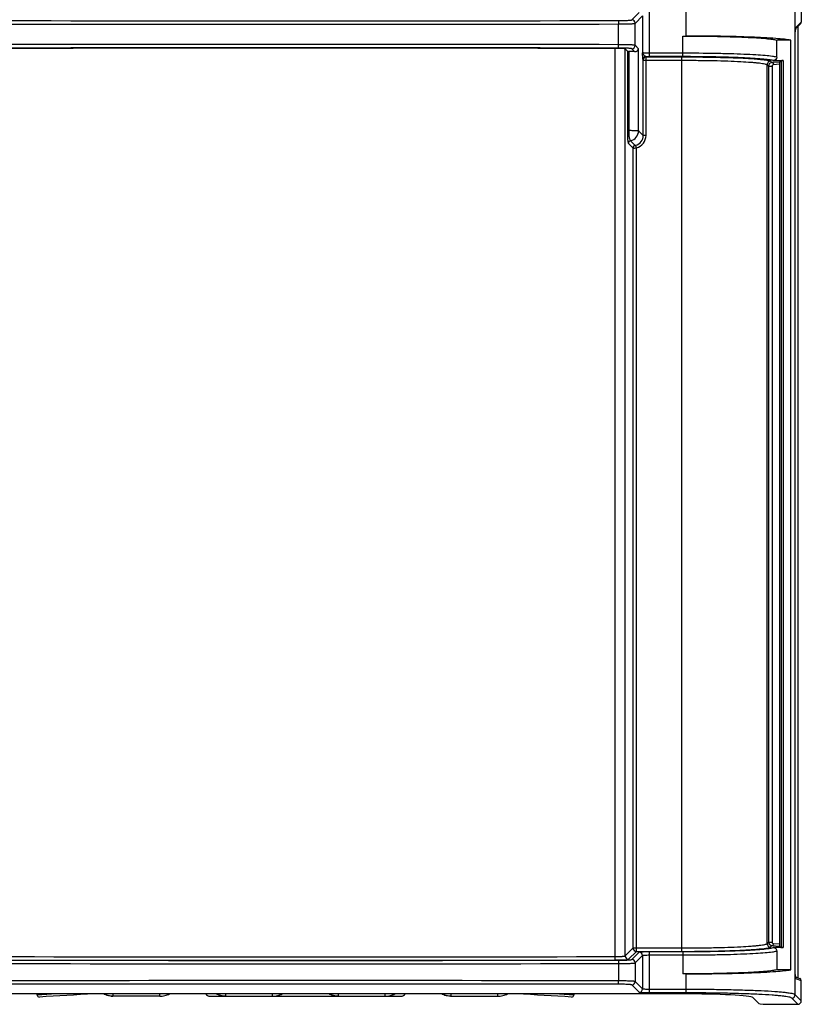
# Model space of a CAD drawing. Header units: millimetres. Extents: x 0 to 1000, y 0 to 850.
# Tile 55 of 80: x 332 to 446, y 627 to 771. Entities that reach past the tile are written whole.
import ezdxf

# ---------------------------------------------------------------- set-up
doc = ezdxf.new("R2010")
doc.units = ezdxf.units.MM
doc.header["$LTSCALE"] = 55.407407
doc.layers.get('0').update_dxf_attribs({"linetype": 'CONTINUOUS'})
doc.layers.add('00_COMPONENTS', color=7, linetype='CONTINUOUS')

msp = doc.modelspace()

# ---------------------------------------------------------------- linework, layer by layer
at = {"color": 7, "linetype": 'CONTINUOUS'}
for p, q in [((446.03, 773.31), (446.03, 770.66)), ((445.95, 770.45), (445.17, 769.68)), ((445.15, 769.31), (445.15, 769.21)), ((445.15, 631.11), (445.15, 769.21)), ((445.16, 769.57), (445.17, 769.6)), ((445.16, 769.54), (445.16, 769.57)), ((445.16, 769.5), (445.16, 769.54)), ((445.17, 769.69), (445.18, 769.71)), ((445.17, 769.67), (445.17, 769.69)), ((445.17, 769.65), (445.17, 769.67)), ((445.17, 769.63), (445.17, 769.65)), ((445.17, 769.6), (445.17, 769.63)), ((445.18, 769.71), (445.18, 769.72)), ((445.18, 769.72), (445.18, 769.72)), ((445.53, 770.04), (445.53, 630.63)), ((428.66, 768.61), (429.15, 768.61)), ((442.43, 765.51), (442.43, 768.01)), ((444.5, 768.01), (442.43, 768.01)), ((444.5, 631.81), (444.5, 768.01)), ((420.56, 766.38), (420.23, 766.72)), ((441.93, 765.01), (443.37, 765.01)), ((442.86, 764.78), (443.07, 764.99)), ((442.83, 764.47), (442.83, 635.6)), ((443.37, 635.06), (441.93, 635.06)), ((442.86, 635.28), (443.07, 635.07)), ((442.43, 634.56), (442.43, 631.81)), ((444.5, 631.81), (442.43, 631.81)), ((429.15, 631.21), (428.66, 631.21)), ((445.16, 630.79), (445.16, 630.83)), ((445.16, 630.76), (445.16, 630.79)), ((445.17, 630.73), (445.16, 630.76)), ((445.17, 630.76), (445.83, 630.53)), ((445.17, 630.71), (445.17, 630.73)), ((445.17, 630.69), (445.17, 630.71)), ((445.17, 630.67), (445.17, 630.69)), ((445.17, 630.65), (445.17, 630.67)), ((445.18, 630.64), (445.17, 630.65)), ((445.18, 630.63), (445.18, 630.64)), ((445.18, 630.63), (445.18, 630.63)), ((445.18, 630.63), (445.18, 630.63)), ((445.18, 630.63), (445.18, 630.63)), ((445.18, 630.63), (445.18, 630.63)), ((446.03, 627.25), (446.03, 630.25)), ((428.45, 628.28), (318.37, 628.28)), ((438.93, 627.75), (439.83, 626.85)), ((441.83, 626.76), (445.54, 626.76))]:
    msp.add_line(p, q, dxfattribs=at)
at = {"color": 9, "linetype": 'CONTINUOUS'}
for p, q in [((421.2, 770.97), (422.28, 772.06)), ((423.78, 765.59), (423.78, 772.13)), ((429.15, 768.61), (429.15, 772.13)), ((445.13, 628.16), (445.13, 772.4)), ((419.28, 767.34), (419.28, 770.38)), ((421.7, 770.47), (422.78, 771.56)), ((421.7, 767.25), (421.7, 770.47)), ((422.78, 771.56), (422.78, 766.16)), ((446.03, 770.66), (445.2, 769.83)), ((445.15, 631.11), (445.15, 769.21)), ((445.16, 769.5), (445.16, 769.51)), ((428.66, 765.59), (428.66, 768.61)), ((418.77, 633.75), (418.77, 766.79)), ((420.23, 633.85), (420.23, 766.72)), ((420.56, 766.38), (420.56, 754.8)), ((420.75, 766.37), (420.75, 754.8)), ((421.62, 766.33), (421.2, 766.75)), ((421.7, 767.25), (422.2, 766.74)), ((422.2, 754.74), (422.2, 766.74)), ((428.66, 766.09), (423.78, 766.09)), ((422.89, 765.16), (422.85, 765.19)), ((422.89, 754.05), (422.89, 765.06)), ((422.89, 765.06), (428.55, 765.06)), ((423.28, 765.56), (423.25, 765.59)), ((423.28, 765.56), (428.55, 765.56)), ((423.29, 754.05), (423.29, 765.06)), ((428.66, 765.59), (423.78, 765.59)), ((428.55, 634.51), (428.55, 765.56)), ((441.53, 764.91), (441.73, 764.71)), ((442.86, 764.78), (441.73, 764.71)), ((443.07, 764.99), (443.07, 635.07)), ((443.37, 765.01), (443.37, 635.06)), ((441.03, 635.65), (441.03, 764.41)), ((441.03, 764.41), (441.24, 764.2)), ((441.24, 764.2), (441.24, 635.86)), ((441.24, 764.2), (441.77, 764.2)), ((441.77, 764.2), (441.77, 635.86)), ((442.83, 764.47), (441.96, 764.41)), ((420.56, 754.8), (420.75, 754.8)), ((422.2, 754.74), (422.89, 754.05)), ((421.02, 753.27), (421.7, 752.59)), ((423.29, 754.05), (422.89, 754.05)), ((420.7, 752.88), (421.39, 752.2)), ((421.39, 635.01), (421.39, 752.2)), ((421.88, 752.22), (421.78, 752.6)), ((421.88, 634.51), (421.88, 752.22)), ((420.23, 633.85), (421.39, 635.01)), ((421.39, 635.01), (428.55, 635.01)), ((441.03, 635.65), (441.24, 635.86)), ((441.24, 635.86), (441.77, 635.86)), ((441.53, 635.15), (441.73, 635.35)), ((441.73, 635.35), (442.86, 635.28)), ((441.96, 635.65), (442.83, 635.6)), ((420.72, 633.35), (421.88, 634.51)), ((421.2, 633.32), (422.28, 634.4)), ((421.7, 632.82), (422.78, 633.91)), ((421.88, 634.51), (428.55, 634.51)), ((422.78, 633.91), (422.78, 629.01)), ((423.78, 628.43), (423.78, 634.48)), ((423.78, 634.48), (428.66, 634.48)), ((423.78, 633.98), (428.66, 633.98)), ((428.66, 634.48), (428.66, 631.21)), ((419.28, 632.72), (419.28, 630.19)), ((421.7, 632.82), (421.7, 630.09)), ((429.15, 628.43), (429.15, 631.21)), ((445.15, 631.11), (445.15, 631.11)), ((445.16, 630.83), (445.16, 630.82)), ((445.2, 630.53), (446.03, 630.25)), ((422.28, 628.51), (421.2, 629.59)), ((422.78, 629.01), (421.7, 630.09)), ((429.15, 628.93), (423.78, 628.93)), ((429.15, 628.43), (423.78, 628.43)), ((445.54, 626.76), (444.63, 627.66)), ((446.03, 627.25), (445.13, 628.16))]:
    msp.add_line(p, q, dxfattribs=at)
for centre, radius, start, end in [((373.41, 29460.12), 28689.78, 269.9084, 270.0916), ((373.41, 29441.54), 28670.7, 269.908369, 270.091631), ((421.2, 770.47), 0.501, 0.1715, 89.8285), ((450.39, 769.3), 5.23, 177.4406, 177.6156), ((444.89, 769.83), 0.306, 339.288, 350.3523), ((444.9, 769.83), 0.296, 350.3292, 0.1014), ((373.41, -27922.4), 28689.78, 89.9084, 90.0916), ((373.41, -27903.82), 28670.7, 89.908369, 90.091631), ((421.2, 767.25), 0.501, 270.1715, 359.8285), ((423.25, 765.19), 0.401, 90.1719, 179.8255), ((423.29, 765.16), 0.401, 90.1715, 179.8285), ((423.78, 793.03), 27.44, 268.8986, 270.0048), ((441.53, 764.41), 0.501, 90.1715, 179.8285), ((420.7, 754.74), 1.5, 282.218, 359.8089), ((421.1, 752.88), 0.401, 102.2052, 179.8208), ((421.39, 754.05), 1.5, 284.9697, 0.0939), ((421.39, 754.05), 1.9, 285.0174, 0.0245), ((421.79, 752.2), 0.401, 102.2049, 179.822), ((421.89, 635.01), 0.501, 180.1893, 269.8107), ((441.53, 635.65), 0.501, 180.1715, 269.8285), ((373.41, 29294.54), 28661.33, 269.909286, 270.090714), ((373.41, 29275.97), 28642.26, 269.909256, 270.090744), ((420.73, 633.85), 0.501, 180.1715, 269.8285), ((421.2, 632.82), 0.501, 0.1715, 89.8285), ((422.28, 633.9), 0.501, 0.1715, 89.8285), ((373.41, 29322.47), 28689.78, 269.9084, 270.0916), ((373.41, 29303.89), 28670.7, 269.908369, 270.091631), ((373.41, -28059.55), 28689.78, 89.9084, 90.0916), ((373.41, -28040.97), 28670.7, 89.908369, 90.091631), ((421.2, 630.09), 0.501, 270.1715, 359.8285), ((422.28, 629.01), 0.501, 270.1715, 359.8285), ((444.63, 628.17), 0.501, 270.1715, 359.8285)]:
    msp.add_arc(centre, radius, start, end, dxfattribs=at)
at = {"color": 7, "linetype": 'CONTINUOUS'}
for centre, radius, start, end in [((460.9, 768.87), 15.76, 177.6763, 178.415), ((444.89, 630.53), 0.307, 9.7391, 22.009), ((444.9, 630.53), 0.297, 0.0038, 9.7616)]:
    msp.add_arc(centre, radius, start, end, dxfattribs=at)
for centre, major_axis, ratio, start_param, end_param in [((445.73, 770.66), (0.213, 0.213), 0.997265, -1.571395, -0.784029), ((373.41, 688.11), (1502, 0), 0.052408, 1.54059, 1.601003), ((418.73, 766.71), (1.5, 0), 0.052408, 0.05236, 1.54059), ((420.96, 766.38), (0.4, 0), 0.052408, -3.089233, -2.112132), ((419.21, 766.23), (3, 0), 0.052408, 0.637219, 1.02946), ((442.86, 764.48), (0.001, 0.301), 0.086646, 0.087233, 1.624382), ((443.37, 764.99), (0.3, 0), 0.052408, 1.570796, 3.089233), ((442.86, 635.58), (-0.001, 0.301), 0.086646, 1.51721, 3.054359), ((443.37, 635.07), (0.3, 0), 0.052408, -3.089233, -1.570796), ((445.73, 630.25), (0.285, -0.095), 0.998478, 0.32105, 1.563083), ((428.45, 627.73), (10.5, 0), 0.052408, 0.05236, 1.570796), ((441.83, 626.86), (2, 0), 0.052408, -3.089233, -1.570796), ((445.53, 627.26), (-0.355, 0.355), 0.997265, -3.925621, -2.357564)]:
    msp.add_ellipse(centre, major_axis=major_axis, ratio=ratio, start_param=start_param, end_param=end_param, dxfattribs=at)
at = {"color": 9, "linetype": 'CONTINUOUS'}
for points, knots in [([(419.26, 770.87), (419.5, 770.87), (419.85, 770.88), (420.3, 770.89), (420.58, 770.9), (420.82, 770.92), (421, 770.93), (421.12, 770.95), (421.18, 770.96), (421.2, 770.97)], [0, 0, 0, 0, 0.372129, 0.540411, 0.688988, 0.812856, 0.907742, 0.970615, 1, 1, 1, 1]), ([(419.26, 770.87), (419.27, 770.86), (419.26, 770.81), (419.28, 770.7), (419.28, 770.55), (419.28, 770.44), (419.28, 770.38)], [0, 0, 0, 0, 0.0914, 0.31129, 0.629784, 1, 1, 1, 1]), ([(419.28, 770.38), (419.58, 770.38), (420.02, 770.38), (420.57, 770.39), (420.93, 770.4), (421.23, 770.42), (421.46, 770.43), (421.6, 770.45), (421.68, 770.46), (421.7, 770.47)], [0, 0, 0, 0, 0.372497, 0.540944, 0.689654, 0.813599, 0.908472, 0.971172, 1, 1, 1, 1]), ([(445.15, 769.21), (445.15, 769.21), (445.15, 769.21), (445.15, 769.21), (445.15, 769.21)], [0, 0, 0, 0, 0.47109, 1, 1, 1, 1]), ([(445.2, 769.83), (445.19, 769.82), (445.19, 769.79), (445.18, 769.74), (445.17, 769.64), (445.16, 769.57), (445.16, 769.53)], [0, 0, 0, 0, 0.089322, 0.277091, 0.575795, 1, 1, 1, 1]), ([(419.26, 766.85), (419.27, 766.86), (419.26, 766.91), (419.28, 767.02), (419.28, 767.17), (419.28, 767.28), (419.28, 767.34)], [0, 0, 0, 0, 0.091347, 0.311221, 0.629737, 1, 1, 1, 1]), ([(421.2, 766.75), (421.18, 766.76), (421.12, 766.77), (421, 766.79), (420.82, 766.8), (420.58, 766.82), (420.3, 766.83), (419.85, 766.84), (419.5, 766.84), (419.26, 766.85)], [0, 0, 0, 0, 0.029385, 0.092258, 0.187144, 0.311012, 0.459589, 0.627871, 1, 1, 1, 1]), ([(421.7, 767.25), (421.68, 767.26), (421.6, 767.27), (421.46, 767.29), (421.23, 767.3), (420.93, 767.32), (420.57, 767.33), (420.02, 767.34), (419.58, 767.34), (419.28, 767.34)], [0, 0, 0, 0, 0.028828, 0.091528, 0.186401, 0.310346, 0.459056, 0.627503, 1, 1, 1, 1]), ([(423.25, 765.59), (423.23, 765.6), (423.18, 765.62), (423.08, 765.71), (422.93, 765.87), (422.79, 766.04), (422.78, 766.16)], [0, 0, 0, 0, 0.092734, 0.215519, 0.501201, 1, 1, 1, 1]), ([(423.78, 766.09), (423.66, 766.09), (423.43, 766.09), (423.16, 766.1), (422.98, 766.12), (422.88, 766.13), (422.82, 766.14), (422.79, 766.15), (422.78, 766.16)], [0, 0, 0, 0, 0.369029, 0.685426, 0.809612, 0.905047, 0.968775, 1, 1, 1, 1]), ([(422.85, 765.19), (422.84, 765.2), (422.84, 765.24), (422.83, 765.3), (422.82, 765.4), (422.81, 765.58), (422.79, 765.84), (422.78, 766.05), (422.78, 766.16)], [0, 0, 0, 0, 0.034585, 0.106646, 0.210838, 0.340786, 0.653237, 1, 1, 1, 1]), ([(442.43, 765.51), (442.23, 765.56), (441.66, 765.65), (440.64, 765.75), (439.25, 765.85), (437.54, 765.93), (435.57, 766), (432.58, 766.07), (430.25, 766.09), (428.66, 766.09)], [0, 0, 0, 0, 0.047152, 0.122645, 0.224408, 0.349472, 0.494122, 0.654008, 1, 1, 1, 1]), ([(422.89, 765.06), (422.89, 765.08), (422.88, 765.11), (422.89, 765.15), (422.89, 765.16)], [0, 0, 0, 0, 0.687703, 1, 1, 1, 1]), ([(423.29, 765.06), (423.29, 765.17), (423.29, 765.33), (423.29, 765.49), (423.29, 765.54), (423.28, 765.56)], [0, 0, 0, 0, 0.688851, 0.909136, 1, 1, 1, 1]), ([(428.55, 765.56), (429.37, 765.56), (430.97, 765.55), (433.31, 765.51), (435.48, 765.46), (437.39, 765.38), (438.8, 765.3), (439.75, 765.22), (440.32, 765.17), (440.78, 765.11), (441.13, 765.05), (441.37, 764.99), (441.5, 764.95), (441.53, 764.91)], [0, 0, 0, 0, 0.188408, 0.370044, 0.538387, 0.687412, 0.811819, 0.863379, 0.907234, 0.943006, 0.970432, 0.98936, 1, 1, 1, 1]), ([(428.55, 765.06), (429.33, 765.06), (430.88, 765.05), (433.13, 765.02), (435.21, 764.96), (437.05, 764.88), (438.41, 764.8), (439.32, 764.72), (439.87, 764.67), (440.31, 764.61), (440.65, 764.55), (440.88, 764.49), (441, 764.45), (441.03, 764.41)], [0, 0, 0, 0, 0.188368, 0.369964, 0.53827, 0.687264, 0.811651, 0.863208, 0.907066, 0.942848, 0.970298, 0.989272, 1, 1, 1, 1]), ([(441.93, 765.01), (441.73, 765.07), (441.18, 765.15), (440.19, 765.25), (438.85, 765.35), (437.2, 765.43), (435.3, 765.5), (432.43, 765.57), (430.19, 765.59), (428.66, 765.59)], [0, 0, 0, 0, 0.047823, 0.123751, 0.225727, 0.3508, 0.495284, 0.654864, 1, 1, 1, 1]), ([(441.73, 764.71), (441.61, 764.71), (441.35, 764.6), (441.24, 764.33), (441.24, 764.2)], [0, 0, 0, 0, 0.482668, 1, 1, 1, 1]), ([(441.73, 764.71), (441.79, 764.71), (441.92, 764.63), (441.96, 764.49), (441.96, 764.41)], [0, 0, 0, 0, 0.455703, 1, 1, 1, 1]), ([(441.96, 764.41), (441.91, 764.41), (441.81, 764.37), (441.77, 764.26), (441.77, 764.2)], [0, 0, 0, 0, 0.435082, 1, 1, 1, 1]), ([(420.56, 754.8), (420.56, 754.51), (420.57, 754.01), (420.59, 753.4), (420.63, 753.06), (420.67, 752.91), (420.7, 752.88)], [0, 0, 0, 0, 0.454028, 0.77772, 0.939574, 1, 1, 1, 1]), ([(420.75, 754.8), (420.75, 754.55), (420.77, 754.14), (420.82, 753.65), (420.92, 753.38), (420.99, 753.3), (421.02, 753.27)], [0, 0, 0, 0, 0.469829, 0.782901, 0.934332, 1, 1, 1, 1]), ([(420.75, 754.8), (420.95, 754.8), (421.29, 754.79), (421.69, 754.78), (421.93, 754.77), (422.06, 754.76), (422.15, 754.75), (422.19, 754.74), (422.2, 754.74)], [0, 0, 0, 0, 0.396588, 0.7065, 0.823002, 0.911518, 0.970693, 1, 1, 1, 1]), ([(421.39, 752.2), (421.4, 752.2), (421.45, 752.2), (421.56, 752.2), (421.71, 752.21), (421.82, 752.22), (421.88, 752.22)], [0, 0, 0, 0, 0.090488, 0.310403, 0.628608, 1, 1, 1, 1]), ([(421.7, 752.59), (421.71, 752.59), (421.74, 752.6), (421.76, 752.6), (421.78, 752.6)], [0, 0, 0, 0, 0.274893, 1, 1, 1, 1]), ([(428.55, 635.01), (429.33, 635.01), (430.88, 635.02), (433.13, 635.05), (435.21, 635.11), (437.05, 635.18), (438.41, 635.27), (439.32, 635.34), (439.87, 635.4), (440.31, 635.46), (440.65, 635.51), (440.88, 635.57), (441, 635.62), (441.03, 635.65)], [0, 0, 0, 0, 0.188368, 0.369964, 0.538269, 0.687263, 0.81165, 0.863208, 0.907066, 0.942848, 0.970297, 0.989272, 1, 1, 1, 1]), ([(428.55, 634.51), (429.37, 634.51), (430.97, 634.52), (433.31, 634.55), (435.48, 634.61), (437.39, 634.69), (438.8, 634.77), (439.75, 634.84), (440.32, 634.9), (440.78, 634.96), (441.13, 635.01), (441.37, 635.07), (441.5, 635.12), (441.53, 635.15)], [0, 0, 0, 0, 0.188408, 0.370043, 0.538386, 0.687412, 0.811818, 0.863379, 0.907234, 0.943006, 0.970432, 0.98936, 1, 1, 1, 1]), ([(428.66, 634.48), (430.19, 634.48), (432.43, 634.5), (435.3, 634.57), (437.2, 634.63), (438.85, 634.72), (440.19, 634.81), (441.18, 634.92), (441.73, 635), (441.93, 635.06)], [0, 0, 0, 0, 0.34513, 0.504712, 0.649198, 0.774272, 0.87625, 0.952179, 1, 1, 1, 1]), ([(441.24, 635.86), (441.24, 635.73), (441.35, 635.47), (441.61, 635.36), (441.73, 635.35)], [0, 0, 0, 0, 0.516694, 1, 1, 1, 1]), ([(441.73, 635.35), (441.79, 635.36), (441.92, 635.44), (441.96, 635.58), (441.96, 635.65)], [0, 0, 0, 0, 0.455703, 1, 1, 1, 1]), ([(441.77, 635.86), (441.77, 635.81), (441.81, 635.7), (441.91, 635.66), (441.96, 635.65)], [0, 0, 0, 0, 0.564317, 1, 1, 1, 1]), ([(418.77, 633.75), (418.95, 633.75), (419.22, 633.75), (419.55, 633.77), (419.77, 633.78), (419.94, 633.79), (420.08, 633.81), (420.17, 633.82), (420.22, 633.84), (420.23, 633.85)], [0, 0, 0, 0, 0.371385, 0.539336, 0.687639, 0.811335, 0.90623, 0.969447, 1, 1, 1, 1]), ([(418.79, 633.25), (418.78, 633.26), (418.79, 633.32), (418.77, 633.42), (418.77, 633.57), (418.77, 633.69), (418.77, 633.75)], [0, 0, 0, 0, 0.091258, 0.311109, 0.629662, 1, 1, 1, 1]), ([(418.79, 633.25), (419.03, 633.25), (419.38, 633.25), (419.83, 633.27), (420.11, 633.28), (420.35, 633.29), (420.53, 633.31), (420.65, 633.33), (420.71, 633.34), (420.72, 633.35)], [0, 0, 0, 0, 0.372103, 0.540379, 0.688962, 0.812839, 0.907734, 0.970623, 1, 1, 1, 1]), ([(419.26, 633.22), (419.5, 633.22), (419.85, 633.23), (420.3, 633.24), (420.58, 633.25), (420.82, 633.26), (421, 633.28), (421.12, 633.3), (421.18, 633.31), (421.2, 633.32)], [0, 0, 0, 0, 0.372135, 0.540417, 0.68899, 0.812859, 0.907751, 0.970603, 1, 1, 1, 1]), ([(422.28, 634.4), (422.29, 634.42), (422.34, 634.42), (422.43, 634.44), (422.58, 634.45), (422.76, 634.46), (422.98, 634.47), (423.33, 634.48), (423.59, 634.48), (423.78, 634.48)], [0, 0, 0, 0, 0.029405, 0.092616, 0.188043, 0.312496, 0.461509, 0.629855, 1, 1, 1, 1]), ([(422.78, 633.91), (422.79, 633.91), (422.82, 633.92), (422.88, 633.94), (422.98, 633.95), (423.16, 633.96), (423.43, 633.98), (423.66, 633.98), (423.78, 633.98)], [0, 0, 0, 0, 0.031221, 0.094956, 0.190391, 0.314576, 0.630966, 1, 1, 1, 1]), ([(428.66, 633.98), (430.25, 633.98), (432.58, 634), (435.57, 634.07), (437.54, 634.14), (439.25, 634.22), (440.64, 634.31), (441.66, 634.42), (442.23, 634.5), (442.43, 634.56)], [0, 0, 0, 0, 0.345987, 0.505874, 0.650527, 0.775593, 0.877357, 0.952849, 1, 1, 1, 1]), ([(419.26, 633.22), (419.27, 633.21), (419.26, 633.15), (419.28, 633.05), (419.28, 632.9), (419.28, 632.78), (419.28, 632.72)], [0, 0, 0, 0, 0.091397, 0.311287, 0.629782, 1, 1, 1, 1]), ([(419.28, 632.72), (419.58, 632.72), (420.02, 632.73), (420.57, 632.74), (420.93, 632.75), (421.23, 632.77), (421.46, 632.78), (421.6, 632.8), (421.68, 632.81), (421.7, 632.82)], [0, 0, 0, 0, 0.372497, 0.540944, 0.689653, 0.8136, 0.908475, 0.971164, 1, 1, 1, 1]), ([(445.16, 630.82), (445.16, 630.79), (445.17, 630.72), (445.17, 630.65), (445.18, 630.6)], [0, 0, 0, 0, 0.32223, 1, 1, 1, 1]), ([(445.18, 630.6), (445.18, 630.59), (445.18, 630.57), (445.19, 630.54), (445.2, 630.53)], [0, 0, 0, 0, 0.380677, 1, 1, 1, 1]), ([(445.2, 630.53), (445.2, 630.53), (445.2, 630.53), (445.2, 630.53), (445.2, 630.53)], [0, 0, 0, 0, 0.542556, 1, 1, 1, 1]), ([(419.26, 629.69), (419.27, 629.71), (419.26, 629.76), (419.28, 629.86), (419.28, 630.02), (419.28, 630.13), (419.28, 630.19)], [0, 0, 0, 0, 0.091347, 0.311221, 0.629737, 1, 1, 1, 1]), ([(421.2, 629.59), (421.18, 629.61), (421.12, 629.62), (421, 629.64), (420.82, 629.65), (420.58, 629.66), (420.3, 629.68), (419.85, 629.69), (419.5, 629.69), (419.26, 629.69)], [0, 0, 0, 0, 0.029397, 0.092249, 0.187141, 0.31101, 0.459583, 0.627865, 1, 1, 1, 1]), ([(421.7, 630.09), (421.68, 630.11), (421.6, 630.11), (421.46, 630.14), (421.23, 630.15), (420.93, 630.16), (420.57, 630.17), (420.02, 630.19), (419.58, 630.19), (419.28, 630.19)], [0, 0, 0, 0, 0.028836, 0.091525, 0.1864, 0.310347, 0.459056, 0.627503, 1, 1, 1, 1]), ([(423.78, 628.93), (423.66, 628.93), (423.43, 628.94), (423.16, 628.95), (422.98, 628.96), (422.88, 628.98), (422.82, 628.99), (422.79, 629), (422.78, 629.01)], [0, 0, 0, 0, 0.369031, 0.685424, 0.809608, 0.905043, 0.968777, 1, 1, 1, 1]), ([(445.13, 628.16), (445.09, 628.2), (444.93, 628.26), (444.64, 628.33), (444.2, 628.4), (443.64, 628.47), (442.94, 628.54), (441.77, 628.63), (440.03, 628.72), (437.67, 628.81), (435.01, 628.88), (432.13, 628.92), (430.15, 628.93), (429.15, 628.93)], [0, 0, 0, 0, 0.010567, 0.029462, 0.05686, 0.092621, 0.136468, 0.188037, 0.31248, 0.461558, 0.629941, 0.811594, 1, 1, 1, 1]), ([(423.78, 628.43), (423.59, 628.43), (423.33, 628.44), (422.98, 628.45), (422.76, 628.45), (422.58, 628.47), (422.43, 628.48), (422.34, 628.49), (422.29, 628.5), (422.28, 628.51)], [0, 0, 0, 0, 0.370143, 0.538491, 0.687505, 0.811958, 0.907384, 0.970592, 1, 1, 1, 1]), ([(444.63, 627.66), (444.59, 627.7), (444.44, 627.76), (444.16, 627.83), (443.73, 627.9), (443.18, 627.97), (442.51, 628.04), (441.37, 628.13), (439.69, 628.22), (437.41, 628.31), (434.83, 628.38), (432.04, 628.42), (430.12, 628.43), (429.15, 628.43)], [0, 0, 0, 0, 0.010635, 0.029563, 0.056979, 0.092748, 0.136599, 0.188165, 0.312593, 0.461647, 0.630002, 0.811625, 1, 1, 1, 1])]:
    msp.add_open_spline(points, degree=3, knots=knots, dxfattribs=at)
at = {"color": 7, "linetype": 'CONTINUOUS'}
for points, knots in [([(444.5, 768.01), (444.2, 768.06), (443.46, 768.15), (441.54, 768.32), (438.42, 768.47), (434.03, 768.59), (430.83, 768.61), (429.15, 768.61)], [0, 0, 0, 0, 0.06021, 0.144397, 0.375827, 0.671046, 1, 1, 1, 1]), ([(429.15, 768.61), (430.69, 768.61), (432.94, 768.59), (435.83, 768.51), (437.73, 768.44), (439.37, 768.36), (440.71, 768.26), (441.69, 768.15), (442.23, 768.07), (442.43, 768.01)], [0, 0, 0, 0, 0.347668, 0.507428, 0.651605, 0.77609, 0.877372, 0.952654, 1, 1, 1, 1]), ([(421.62, 766.33), (421.76, 766.31), (422.04, 766.39), (422.19, 766.63), (422.2, 766.74)], [0, 0, 0, 0, 0.570452, 1, 1, 1, 1]), ([(442.43, 765.51), (442.43, 765.38), (442.32, 765.11), (442.06, 765.01), (441.93, 765.01)], [0, 0, 0, 0, 0.499667, 1, 1, 1, 1]), ([(441.93, 635.06), (442.06, 635.06), (442.32, 634.95), (442.43, 634.69), (442.43, 634.56)], [0, 0, 0, 0, 0.500335, 1, 1, 1, 1]), ([(442.43, 631.81), (442.23, 631.75), (441.69, 631.67), (440.71, 631.56), (439.37, 631.47), (437.73, 631.38), (435.83, 631.31), (432.94, 631.24), (430.69, 631.21), (429.15, 631.21)], [0, 0, 0, 0, 0.047346, 0.122628, 0.22391, 0.348395, 0.492572, 0.652332, 1, 1, 1, 1]), ([(429.15, 631.21), (430.83, 631.21), (434.03, 631.24), (438.42, 631.35), (441.54, 631.5), (443.46, 631.67), (444.2, 631.76), (444.5, 631.81)], [0, 0, 0, 0, 0.328954, 0.624173, 0.855603, 0.93979, 1, 1, 1, 1]), ([(445.15, 631.11), (445.15, 631.09), (445.15, 630.99), (445.16, 630.89), (445.16, 630.82)], [0, 0, 0, 0, 0.260846, 1, 1, 1, 1])]:
    msp.add_open_spline(points, degree=3, knots=knots, dxfattribs=at)
at = {"layer": '00_COMPONENTS', "color": 9, "linetype": 'CONTINUOUS'}
for p, q in [((336.96, 628.28), (334.12, 628.11)), ((345.26, 627.93), (345.26, 628.28)), ((361.76, 627.93), (361.76, 628.28)), ((378.26, 627.93), (378.26, 628.28)), ((394.76, 627.93), (394.76, 628.28)), ((412.7, 628.11), (409.86, 628.28))]:
    msp.add_line(p, q, dxfattribs=at)
at = {"layer": '00_COMPONENTS', "color": 7, "linetype": 'CONTINUOUS'}
for p, q in [((352.06, 627.93), (345.26, 627.93)), ((359.41, 627.93), (361.74, 627.93)), ((361.76, 627.93), (385.06, 627.93)), ((385.08, 627.93), (387.41, 627.93)), ((394.76, 627.93), (401.56, 627.93))]:
    msp.add_line(p, q, dxfattribs=at)
for centre, radius, start, end in [((-37.28, 624.55), 371.41, 0.5489, 0.574), ((334.41, 628.12), 0.3, 180.5489, 273.7245), ((373.41, 29.08), 600, 92.95665, 93.7245), ((345.35, 631.36), 3.44, 262.7049, 264.5836), ((345.31, 630.98), 3.05, 264.5921, 265.662), ((345.32, 631.03), 3.1, 264.7129, 265.134), ((345.3, 630.89), 2.96, 265.133, 265.7086), ((345.3, 630.77), 2.84, 265.7102, 266.0707), ((345.29, 630.68), 2.75, 265.6579, 266.8564), ((345.29, 630.65), 2.72, 266.068, 266.8236), ((345.27, 630.42), 2.49, 266.863, 267.7464), ((352.05, 630.35), 2.42, 271.7135, 273.1565), ((352.03, 630.69), 2.76, 273.1519, 274.4008), ((352.01, 630.92), 2.99, 274.3911, 274.8926), ((351.97, 631.37), 3.44, 275.4584, 277.2941), ((359.41, 628.63), 0.7, 210.3238, 270), ((387.41, 628.63), 0.7, 270, 329.6762), ((394.78, 630.54), 2.61, 266.4536, 267.2568), ((373.41, 29.08), 600, 86.2755, 87.04335), ((412.4, 628.12), 0.3, 266.2755, 359.4511), ((784.1, 624.55), 371.41, 179.426, 179.4511)]:
    msp.add_arc(centre, radius, start, end, dxfattribs=at)
at = {"layer": '00_COMPONENTS', "color": 9, "linetype": 'CONTINUOUS'}
for points, knots in [([(340.23, 628.17), (340.22, 628.17), (340.23, 628.18), (340.22, 628.2), (340.22, 628.23), (340.22, 628.26), (340.22, 628.28)], [0, 0, 0, 0, 0.067099, 0.262978, 0.579013, 1, 1, 1, 1]), ([(352.06, 627.93), (352.06, 627.93), (352.06, 627.94), (352.06, 627.96), (352.06, 627.99), (352.06, 628.03), (352.06, 628.07), (352.06, 628.16), (352.06, 628.23), (352.06, 628.28)], [0, 0, 0, 0, 0.022898, 0.081313, 0.16698, 0.276683, 0.410009, 0.569138, 1, 1, 1, 1]), ([(368.56, 627.93), (368.56, 627.93), (368.56, 627.94), (368.56, 627.96), (368.56, 627.99), (368.56, 628.03), (368.56, 628.07), (368.56, 628.16), (368.56, 628.23), (368.56, 628.28)], [0, 0, 0, 0, 0.022898, 0.081313, 0.16698, 0.276683, 0.410009, 0.569138, 1, 1, 1, 1]), ([(385.06, 627.93), (385.06, 627.93), (385.06, 627.94), (385.06, 627.96), (385.06, 627.99), (385.06, 628.03), (385.06, 628.07), (385.06, 628.16), (385.06, 628.23), (385.06, 628.28)], [0, 0, 0, 0, 0.022898, 0.081313, 0.16698, 0.276683, 0.410009, 0.569138, 1, 1, 1, 1]), ([(401.56, 627.93), (401.56, 627.93), (401.56, 627.94), (401.56, 627.96), (401.56, 627.99), (401.56, 628.03), (401.56, 628.07), (401.56, 628.16), (401.56, 628.23), (401.56, 628.28)], [0, 0, 0, 0, 0.022898, 0.081313, 0.16698, 0.276683, 0.410009, 0.569138, 1, 1, 1, 1]), ([(406.59, 628.17), (406.6, 628.17), (406.59, 628.18), (406.6, 628.2), (406.6, 628.23), (406.6, 628.26), (406.6, 628.28)], [0, 0, 0, 0, 0.067084, 0.262959, 0.578999, 1, 1, 1, 1])]:
    msp.add_open_spline(points, degree=3, knots=knots, dxfattribs=at)
at = {"layer": '00_COMPONENTS', "color": 7, "linetype": 'CONTINUOUS'}
for points, knots in [([(344.53, 628.02), (344.4, 628.05), (344.16, 628.12), (343.92, 628.21), (343.81, 628.28)], [0, 0, 0, 0, 0.500311, 1, 1, 1, 1]), ([(345.26, 627.93), (345.01, 627.93), (344.63, 627.99), (344.15, 628.12), (343.91, 628.21), (343.81, 628.28)], [0, 0, 0, 0, 0.499594, 0.749947, 1, 1, 1, 1]), ([(352.06, 627.93), (352.31, 627.93), (352.69, 627.99), (353.17, 628.12), (353.41, 628.21), (353.51, 628.28)], [0, 0, 0, 0, 0.499791, 0.750048, 1, 1, 1, 1]), ([(361.03, 628.02), (360.9, 628.05), (360.66, 628.12), (360.42, 628.21), (360.31, 628.28)], [0, 0, 0, 0, 0.500311, 1, 1, 1, 1]), ([(361.76, 627.93), (361.51, 627.93), (361.13, 627.99), (360.65, 628.12), (360.41, 628.21), (360.31, 628.28)], [0, 0, 0, 0, 0.499594, 0.749947, 1, 1, 1, 1]), ([(368.56, 627.93), (368.81, 627.93), (369.19, 627.99), (369.67, 628.12), (369.91, 628.21), (370.01, 628.28)], [0, 0, 0, 0, 0.499791, 0.750048, 1, 1, 1, 1]), ([(377.53, 628.02), (377.4, 628.05), (377.16, 628.12), (376.92, 628.21), (376.81, 628.28)], [0, 0, 0, 0, 0.500311, 1, 1, 1, 1]), ([(378.26, 627.93), (378.01, 627.93), (377.63, 627.99), (377.15, 628.12), (376.91, 628.21), (376.81, 628.28)], [0, 0, 0, 0, 0.499594, 0.749947, 1, 1, 1, 1]), ([(385.06, 627.93), (385.31, 627.93), (385.69, 627.99), (386.17, 628.12), (386.41, 628.21), (386.51, 628.28)], [0, 0, 0, 0, 0.499791, 0.750048, 1, 1, 1, 1]), ([(394.03, 628.02), (393.9, 628.05), (393.66, 628.12), (393.42, 628.21), (393.31, 628.28)], [0, 0, 0, 0, 0.500311, 1, 1, 1, 1]), ([(394.76, 627.93), (394.51, 627.93), (394.13, 627.99), (393.65, 628.12), (393.41, 628.21), (393.31, 628.28)], [0, 0, 0, 0, 0.499594, 0.749947, 1, 1, 1, 1]), ([(401.56, 627.93), (401.81, 627.93), (402.19, 627.99), (402.67, 628.12), (402.91, 628.21), (403.01, 628.28)], [0, 0, 0, 0, 0.499791, 0.750048, 1, 1, 1, 1])]:
    msp.add_open_spline(points, degree=3, knots=knots, dxfattribs=at)
for points in [[(345.26, 627.93), (345.01, 627.93), (344.77, 627.97), (344.53, 628.02)], [(361.76, 627.93), (361.51, 627.93), (361.27, 627.97), (361.03, 628.02)], [(378.26, 627.93), (378.01, 627.93), (377.77, 627.97), (377.53, 628.02)], [(394.76, 627.93), (394.51, 627.93), (394.27, 627.97), (394.03, 628.02)]]:
    msp.add_open_spline(points, degree=3, dxfattribs=at)

doc.saveas('drawing.dxf')
